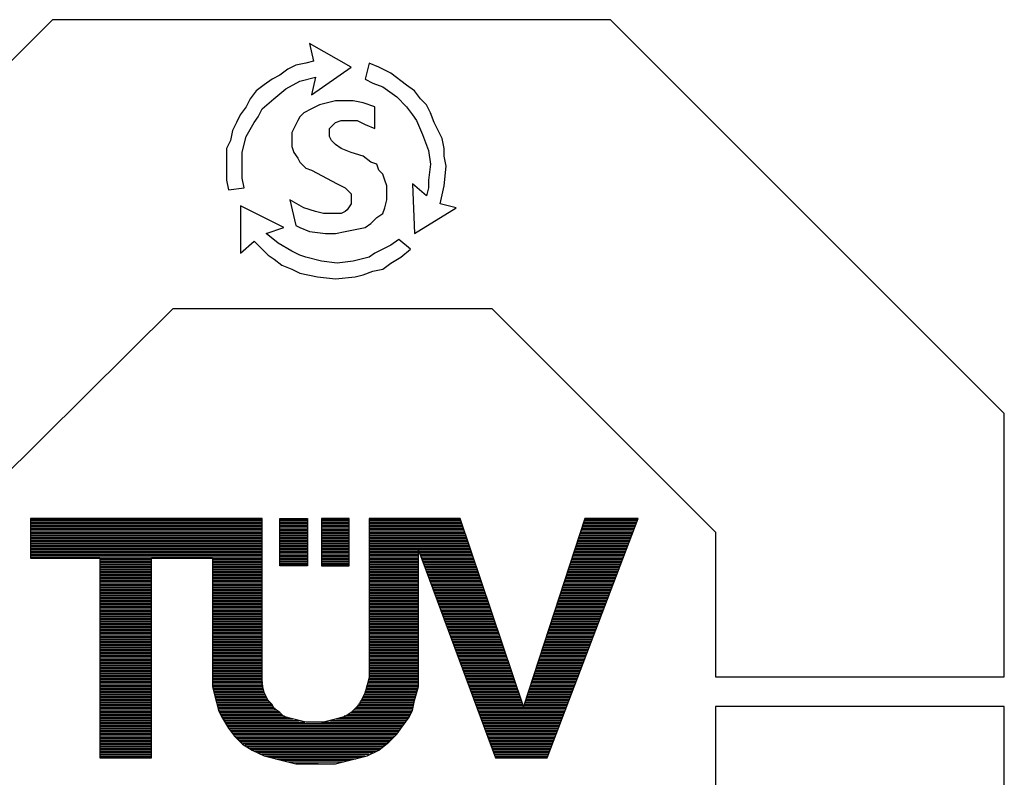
# Model space of a CAD drawing. Header units: millimetres. Extents: x 0 to 1076, y 0 to 742.
# Tile 78 of 127: x 211 to 256, y 653 to 688. Entities that reach past the tile are written whole.
import ezdxf

# ---------------------------------------------------------------- set-up
doc = ezdxf.new("R2010")
doc.units = ezdxf.units.MM
doc.header["$LTSCALE"] = 0.454724
doc.layers.add('NoLayerName_001', color=7, linetype='Continuous')

# ---------------------------------------------------------------- blocks, each defined once
blk = doc.blocks.new('*X90')
at = {"color": 7, "linetype": 'Continuous', "lineweight": 25}
for p, q in [((0, 0.852), (0.515, 0.852)), ((0, 0.824), (0.515, 0.824)), ((0, 0.795), (0.515, 0.795)), ((0, 0.767), (0.515, 0.767)), ((0, 0.739), (0.515, 0.739)), ((0, 0.71), (0.515, 0.71)), ((0, 0.682), (0.515, 0.682)), ((0, 0.653), (0.515, 0.653)), ((0, 0.625), (0.515, 0.625)), ((0, 0.597), (0.515, 0.597)), ((0, 0.568), (0.515, 0.568)), ((0, 0.54), (0.515, 0.54)), ((0, 0.511), (0.515, 0.511)), ((0, 0.483), (0.515, 0.483)), ((0, 0.455), (0.515, 0.455)), ((0, 0.426), (0.515, 0.426)), ((0, 0.398), (0.515, 0.398)), ((0, 0.369), (0.515, 0.369)), ((0, 0.341), (0.515, 0.341)), ((0, 0.313), (0.515, 0.313)), ((0, 0.284), (0.515, 0.284)), ((0, 0.256), (0.515, 0.256)), ((0, 0.227), (0.515, 0.227)), ((0, 0.199), (0.515, 0.199)), ((0, 0.17), (0.515, 0.17)), ((0, 0.142), (0.515, 0.142)), ((0, 0.114), (0.515, 0.114)), ((0, 0.085), (0.515, 0.085)), ((0, 0.057), (0.515, 0.057)), ((0, 0.028), (0.515, 0.028)), ((0, 0), (0.515, 0))]:
    blk.add_line(p, q, dxfattribs=at)
blk = doc.blocks.new('*X91')
at = {"color": 7, "linetype": 'Continuous', "lineweight": 25}
for p, q in [((0, 0.852), (0.515, 0.852)), ((0, 0.824), (0.515, 0.824)), ((0, 0.795), (0.515, 0.795)), ((0, 0.767), (0.515, 0.767)), ((0, 0.739), (0.515, 0.739)), ((0, 0.71), (0.515, 0.71)), ((0, 0.682), (0.515, 0.682)), ((0, 0.653), (0.515, 0.653)), ((0, 0.625), (0.515, 0.625)), ((0, 0.597), (0.515, 0.597)), ((0, 0.568), (0.515, 0.568)), ((0, 0.54), (0.515, 0.54)), ((0, 0.511), (0.515, 0.511)), ((0, 0.483), (0.515, 0.483)), ((0, 0.455), (0.515, 0.455)), ((0, 0.426), (0.515, 0.426)), ((0, 0.398), (0.515, 0.398)), ((0, 0.369), (0.515, 0.369)), ((0, 0.341), (0.515, 0.341)), ((0, 0.313), (0.515, 0.313)), ((0, 0.284), (0.515, 0.284)), ((0, 0.256), (0.515, 0.256)), ((0, 0.227), (0.515, 0.227)), ((0, 0.199), (0.515, 0.199)), ((0, 0.17), (0.515, 0.17)), ((0, 0.142), (0.515, 0.142)), ((0, 0.114), (0.515, 0.114)), ((0, 0.085), (0.515, 0.085)), ((0, 0.057), (0.515, 0.057)), ((0, 0.028), (0.515, 0.028)), ((0, 0), (0.515, 0))]:
    blk.add_line(p, q, dxfattribs=at)
blk = doc.blocks.new('*X92')
at = {"color": 7, "linetype": 'Continuous', "lineweight": 25}
for p, q in [((0, 0.114), (4.301, 0.114)), ((0, 0.085), (4.301, 0.085)), ((0, 0.057), (4.301, 0.057)), ((0, 0.028), (4.301, 0.028)), ((6.287, 0.114), (7.979, 0.114)), ((6.287, 0.085), (7.989, 0.085)), ((6.287, 0.057), (7.999, 0.057)), ((6.287, 0.028), (8.008, 0.028)), ((10.265, 0.028), (11.253, 0.028)), ((10.274, 0.057), (11.264, 0.057)), ((10.283, 0.085), (11.274, 0.085)), ((10.293, 0.114), (11.285, 0.114)), ((10.256, 0), (11.242, 0))]:
    blk.add_line(p, q, dxfattribs=at)
blk = doc.blocks.new('*X93')
at = {"color": 7, "linetype": 'Continuous', "lineweight": 25}
for p, q in [((0, 1.165), (4.301, 1.165)), ((0, 1.136), (4.301, 1.136)), ((0, 1.108), (4.301, 1.108)), ((6.287, 1.165), (8.018, 1.165)), ((6.287, 1.136), (8.027, 1.136)), ((6.287, 1.108), (8.037, 1.108)), ((10.237, 1.108), (11.22, 1.108)), ((10.246, 1.136), (11.231, 1.136)), ((0, 1.08), (4.301, 1.08)), ((0, 1.051), (4.301, 1.051)), ((0, 1.023), (4.301, 1.023)), ((0, 0.994), (4.301, 0.994)), ((0, 0.966), (4.301, 0.966)), ((0, 0.937), (4.301, 0.937)), ((6.287, 1.08), (8.046, 1.08)), ((6.287, 1.051), (8.056, 1.051)), ((6.287, 1.023), (8.066, 1.023)), ((6.287, 0.994), (8.075, 0.994)), ((6.287, 0.966), (8.085, 0.966)), ((6.287, 0.937), (8.094, 0.937)), ((10.181, 0.937), (11.156, 0.937)), ((10.191, 0.966), (11.166, 0.966)), ((10.2, 0.994), (11.177, 0.994)), ((10.209, 1.023), (11.188, 1.023)), ((10.219, 1.051), (11.199, 1.051)), ((10.228, 1.08), (11.21, 1.08)), ((0, 0.909), (4.301, 0.909)), ((0, 0.881), (4.301, 0.881)), ((0, 0.852), (4.301, 0.852)), ((0, 0.824), (4.301, 0.824)), ((0, 0.795), (4.301, 0.795)), ((0, 0.767), (4.301, 0.767)), ((0, 0.739), (4.301, 0.739)), ((6.287, 0.909), (8.104, 0.909)), ((6.287, 0.881), (8.113, 0.881)), ((6.287, 0.852), (8.123, 0.852)), ((6.287, 0.824), (8.132, 0.824)), ((6.287, 0.795), (8.142, 0.795)), ((6.287, 0.767), (8.152, 0.767)), ((6.287, 0.739), (8.161, 0.739)), ((10.117, 0.739), (11.08, 0.739)), ((10.126, 0.767), (11.091, 0.767)), ((10.135, 0.795), (11.102, 0.795)), ((10.144, 0.824), (11.112, 0.824)), ((10.154, 0.852), (11.123, 0.852)), ((10.163, 0.881), (11.134, 0.881)), ((10.172, 0.909), (11.145, 0.909)), ((0, 0.71), (4.301, 0.71)), ((0, 0.682), (4.301, 0.682)), ((0, 0.653), (4.301, 0.653)), ((0, 0.625), (4.301, 0.625)), ((0, 0.597), (4.301, 0.597)), ((0, 0.568), (4.301, 0.568)), ((6.287, 0.71), (8.171, 0.71)), ((6.287, 0.682), (7.206, 0.682)), ((6.287, 0.653), (7.206, 0.653)), ((6.287, 0.625), (7.206, 0.625)), ((6.287, 0.597), (7.206, 0.597)), ((6.287, 0.568), (7.206, 0.568)), ((7.211, 0.682), (8.18, 0.682)), ((7.221, 0.653), (8.19, 0.653)), ((7.232, 0.625), (8.199, 0.625)), ((7.242, 0.597), (8.209, 0.597)), ((7.253, 0.568), (8.219, 0.568)), ((10.061, 0.568), (11.015, 0.568)), ((10.07, 0.597), (11.026, 0.597)), ((10.079, 0.625), (11.037, 0.625)), ((10.089, 0.653), (11.048, 0.653)), ((10.098, 0.682), (11.058, 0.682)), ((10.107, 0.71), (11.069, 0.71)), ((1.287, 0.54), (2.243, 0.54)), ((1.287, 0.511), (2.243, 0.511)), ((1.287, 0.483), (2.243, 0.483)), ((1.287, 0.455), (2.243, 0.455)), ((1.287, 0.426), (2.243, 0.426)), ((1.287, 0.398), (2.243, 0.398)), ((1.287, 0.369), (2.243, 0.369)), ((3.382, 0.54), (4.301, 0.54)), ((3.382, 0.511), (4.301, 0.511)), ((3.382, 0.483), (4.301, 0.483)), ((3.382, 0.455), (4.301, 0.455)), ((3.382, 0.426), (4.301, 0.426)), ((3.382, 0.398), (4.301, 0.398)), ((3.382, 0.369), (4.301, 0.369)), ((6.287, 0.54), (7.206, 0.54)), ((6.287, 0.511), (7.206, 0.511)), ((6.287, 0.483), (7.206, 0.483)), ((6.287, 0.455), (7.206, 0.455)), ((6.287, 0.426), (7.206, 0.426)), ((6.287, 0.398), (7.206, 0.398)), ((6.287, 0.369), (7.206, 0.369)), ((7.263, 0.54), (8.228, 0.54)), ((7.274, 0.511), (8.238, 0.511)), ((7.284, 0.483), (8.247, 0.483)), ((7.295, 0.455), (8.257, 0.455)), ((7.306, 0.426), (8.266, 0.426)), ((7.316, 0.398), (8.276, 0.398)), ((7.327, 0.369), (8.286, 0.369)), ((9.996, 0.369), (10.94, 0.369)), ((10.005, 0.398), (10.95, 0.398)), ((10.015, 0.426), (10.961, 0.426)), ((10.024, 0.455), (10.972, 0.455)), ((10.033, 0.483), (10.983, 0.483)), ((10.042, 0.511), (10.994, 0.511)), ((10.052, 0.54), (11.004, 0.54)), ((1.287, 0.341), (2.243, 0.341)), ((1.287, 0.312), (2.243, 0.312)), ((1.287, 0.284), (2.243, 0.284)), ((1.287, 0.256), (2.243, 0.256)), ((1.287, 0.227), (2.243, 0.227)), ((1.287, 0.199), (2.243, 0.199)), ((3.382, 0.341), (4.301, 0.341)), ((3.382, 0.312), (4.301, 0.312)), ((3.382, 0.284), (4.301, 0.284)), ((3.382, 0.256), (4.301, 0.256)), ((3.382, 0.227), (4.301, 0.227)), ((3.382, 0.199), (4.301, 0.199)), ((6.287, 0.341), (7.206, 0.341)), ((6.287, 0.312), (7.206, 0.312)), ((6.287, 0.284), (7.206, 0.284)), ((6.287, 0.256), (7.206, 0.256)), ((6.287, 0.227), (7.206, 0.227)), ((6.287, 0.199), (7.206, 0.199)), ((7.337, 0.341), (8.295, 0.341)), ((7.348, 0.312), (8.305, 0.312)), ((7.358, 0.284), (8.314, 0.284)), ((7.369, 0.256), (8.324, 0.256)), ((7.379, 0.227), (8.333, 0.227)), ((7.39, 0.199), (8.343, 0.199)), ((9.94, 0.199), (10.875, 0.199)), ((9.95, 0.227), (10.886, 0.227)), ((9.959, 0.256), (10.896, 0.256)), ((9.968, 0.284), (10.907, 0.284)), ((9.978, 0.312), (10.918, 0.312)), ((9.987, 0.341), (10.929, 0.341)), ((1.287, 0.17), (2.243, 0.17)), ((1.287, 0.142), (2.243, 0.142)), ((1.287, 0.114), (2.243, 0.114)), ((1.287, 0.085), (2.243, 0.085)), ((1.287, 0.057), (2.243, 0.057)), ((1.287, 0.028), (2.243, 0.028)), ((3.382, 0.17), (4.301, 0.17)), ((3.382, 0.142), (4.301, 0.142)), ((3.382, 0.114), (4.301, 0.114)), ((3.382, 0.085), (4.301, 0.085)), ((3.382, 0.057), (4.301, 0.057)), ((3.382, 0.028), (4.301, 0.028)), ((6.287, 0.17), (7.206, 0.17)), ((6.287, 0.142), (7.206, 0.142)), ((6.287, 0.114), (7.206, 0.114)), ((6.287, 0.085), (7.206, 0.085)), ((6.287, 0.057), (7.206, 0.057)), ((6.287, 0.028), (7.206, 0.028)), ((7.401, 0.17), (8.353, 0.17)), ((7.411, 0.142), (8.362, 0.142)), ((7.422, 0.114), (8.372, 0.114)), ((7.432, 0.085), (8.381, 0.085)), ((7.443, 0.057), (8.391, 0.057)), ((7.453, 0.028), (8.4, 0.028)), ((9.885, 0.028), (10.81, 0.028)), ((9.894, 0.057), (10.821, 0.057)), ((9.903, 0.085), (10.832, 0.085)), ((9.913, 0.114), (10.842, 0.114)), ((9.922, 0.142), (10.853, 0.142)), ((9.931, 0.17), (10.864, 0.17)), ((6.287, 0), (7.206, 0)), ((7.464, 0), (8.41, 0)), ((9.876, 0), (10.799, 0))]:
    blk.add_line(p, q, dxfattribs=at)
blk = doc.blocks.new('*X94')
at = {"color": 7, "linetype": 'Continuous', "lineweight": 25}
for p, q in [((0, 0.966), (0.956, 0.966)), ((0, 0.937), (0.956, 0.937)), ((2.096, 0.966), (3.015, 0.966)), ((2.096, 0.937), (3.015, 0.937)), ((5, 0.937), (5.919, 0.937)), ((6.188, 0.937), (7.133, 0.937)), ((8.58, 0.937), (9.502, 0.937)), ((0, 0.909), (0.956, 0.909)), ((0, 0.881), (0.956, 0.881)), ((0, 0.852), (0.956, 0.852)), ((0, 0.824), (0.956, 0.824)), ((0, 0.795), (0.956, 0.795)), ((0, 0.767), (0.956, 0.767)), ((0, 0.739), (0.956, 0.739)), ((2.096, 0.909), (3.015, 0.909)), ((2.096, 0.881), (3.015, 0.881)), ((2.096, 0.852), (3.015, 0.852)), ((2.096, 0.824), (3.015, 0.824)), ((2.096, 0.795), (3.015, 0.795)), ((2.096, 0.767), (3.015, 0.767)), ((2.096, 0.739), (3.015, 0.739)), ((5, 0.909), (5.919, 0.909)), ((5, 0.881), (5.919, 0.881)), ((5, 0.852), (5.919, 0.852)), ((5, 0.824), (5.919, 0.824)), ((5, 0.795), (5.919, 0.795)), ((5, 0.767), (5.919, 0.767)), ((5, 0.739), (5.919, 0.739)), ((6.198, 0.909), (7.142, 0.909)), ((6.209, 0.881), (7.152, 0.881)), ((6.219, 0.852), (7.162, 0.852)), ((6.23, 0.824), (7.171, 0.824)), ((6.24, 0.795), (7.181, 0.795)), ((6.251, 0.767), (7.19, 0.767)), ((6.261, 0.739), (7.2, 0.739)), ((8.515, 0.739), (9.426, 0.739)), ((8.524, 0.767), (9.437, 0.767)), ((8.533, 0.795), (9.448, 0.795)), ((8.542, 0.824), (9.458, 0.824)), ((8.552, 0.852), (9.469, 0.852)), ((8.561, 0.881), (9.48, 0.881)), ((8.57, 0.909), (9.491, 0.909)), ((0, 0.71), (0.956, 0.71)), ((0, 0.682), (0.956, 0.682)), ((0, 0.653), (0.956, 0.653)), ((0, 0.625), (0.956, 0.625)), ((0, 0.597), (0.956, 0.597)), ((0, 0.568), (0.956, 0.568)), ((2.096, 0.71), (3.015, 0.71)), ((2.096, 0.682), (3.015, 0.682)), ((2.096, 0.653), (3.015, 0.653)), ((2.096, 0.625), (3.015, 0.625)), ((2.096, 0.597), (3.015, 0.597)), ((2.096, 0.568), (3.015, 0.568)), ((5, 0.71), (5.919, 0.71)), ((5, 0.682), (5.919, 0.682)), ((5, 0.653), (5.919, 0.653)), ((5, 0.625), (5.919, 0.625)), ((5, 0.597), (5.919, 0.597)), ((5, 0.568), (5.919, 0.568)), ((6.272, 0.71), (7.209, 0.71)), ((6.283, 0.682), (7.219, 0.682)), ((6.293, 0.653), (7.229, 0.653)), ((6.304, 0.625), (7.238, 0.625)), ((6.314, 0.597), (7.248, 0.597)), ((6.325, 0.568), (7.257, 0.568)), ((8.459, 0.568), (9.361, 0.568)), ((8.468, 0.597), (9.372, 0.597)), ((8.478, 0.625), (9.383, 0.625)), ((8.487, 0.653), (9.394, 0.653)), ((8.496, 0.682), (9.404, 0.682)), ((8.505, 0.71), (9.415, 0.71)), ((0, 0.54), (0.956, 0.54)), ((0, 0.511), (0.956, 0.511)), ((0, 0.483), (0.956, 0.483)), ((0, 0.455), (0.956, 0.455)), ((0, 0.426), (0.956, 0.426)), ((0, 0.398), (0.956, 0.398)), ((0, 0.369), (0.956, 0.369)), ((2.096, 0.54), (3.015, 0.54)), ((2.096, 0.511), (3.015, 0.511)), ((2.096, 0.483), (3.015, 0.483)), ((2.096, 0.455), (3.015, 0.455)), ((2.096, 0.426), (3.015, 0.426)), ((2.096, 0.398), (3.015, 0.398)), ((2.096, 0.369), (3.015, 0.369)), ((5, 0.54), (5.919, 0.54)), ((5, 0.511), (5.919, 0.511)), ((5, 0.483), (5.919, 0.483)), ((5, 0.455), (5.919, 0.455)), ((5, 0.426), (5.919, 0.426)), ((5, 0.398), (5.919, 0.398)), ((5, 0.369), (5.919, 0.369)), ((6.335, 0.54), (7.267, 0.54)), ((6.346, 0.511), (7.276, 0.511)), ((6.356, 0.483), (7.286, 0.483)), ((6.367, 0.455), (7.295, 0.455)), ((6.378, 0.426), (7.305, 0.426)), ((6.388, 0.398), (7.315, 0.398)), ((6.399, 0.369), (7.324, 0.369)), ((8.394, 0.369), (9.286, 0.369)), ((8.403, 0.398), (9.296, 0.398)), ((8.413, 0.426), (9.307, 0.426)), ((8.422, 0.455), (9.318, 0.455)), ((8.431, 0.483), (9.329, 0.483)), ((8.44, 0.511), (9.34, 0.511)), ((8.45, 0.54), (9.35, 0.54)), ((0, 0.341), (0.956, 0.341)), ((0, 0.312), (0.956, 0.312)), ((0, 0.284), (0.956, 0.284)), ((0, 0.256), (0.956, 0.256)), ((0, 0.227), (0.956, 0.227)), ((0, 0.199), (0.956, 0.199)), ((2.096, 0.341), (3.015, 0.341)), ((2.096, 0.312), (3.015, 0.312)), ((2.096, 0.284), (3.015, 0.284)), ((2.096, 0.256), (3.015, 0.256)), ((2.096, 0.227), (3.015, 0.227)), ((2.096, 0.199), (3.015, 0.199)), ((5, 0.341), (5.919, 0.341)), ((5, 0.312), (5.919, 0.312)), ((5, 0.284), (5.919, 0.284)), ((5, 0.256), (5.919, 0.256)), ((5, 0.227), (5.919, 0.227)), ((5, 0.199), (5.919, 0.199)), ((6.409, 0.341), (7.334, 0.341)), ((6.42, 0.312), (7.343, 0.312)), ((6.43, 0.284), (7.353, 0.284)), ((6.441, 0.256), (7.362, 0.256)), ((6.451, 0.227), (7.372, 0.227)), ((6.462, 0.199), (7.382, 0.199)), ((8.338, 0.199), (9.221, 0.199)), ((8.348, 0.227), (9.232, 0.227)), ((8.357, 0.256), (9.242, 0.256)), ((8.366, 0.284), (9.253, 0.284)), ((8.376, 0.312), (9.264, 0.312)), ((8.385, 0.341), (9.275, 0.341)), ((0, 0.17), (0.956, 0.17)), ((0, 0.142), (0.956, 0.142)), ((0, 0.114), (0.956, 0.114)), ((0, 0.085), (0.956, 0.085)), ((0, 0.057), (0.956, 0.057)), ((0, 0.028), (0.956, 0.028)), ((2.096, 0.17), (3.015, 0.17)), ((2.096, 0.142), (3.015, 0.142)), ((2.096, 0.114), (3.015, 0.114)), ((2.096, 0.085), (3.015, 0.085)), ((2.096, 0.057), (3.015, 0.057)), ((2.096, 0.028), (3.015, 0.028)), ((5, 0.17), (5.919, 0.17)), ((5, 0.142), (5.919, 0.142)), ((5, 0.114), (5.919, 0.114)), ((5, 0.085), (5.919, 0.085)), ((5, 0.057), (5.919, 0.057)), ((5, 0.028), (5.919, 0.028)), ((6.473, 0.17), (7.391, 0.17)), ((6.483, 0.142), (7.401, 0.142)), ((6.494, 0.114), (7.41, 0.114)), ((6.504, 0.085), (7.42, 0.085)), ((6.515, 0.057), (7.429, 0.057)), ((6.525, 0.028), (7.439, 0.028)), ((8.283, 0.028), (9.156, 0.028)), ((8.292, 0.057), (9.167, 0.057)), ((8.301, 0.085), (9.178, 0.085)), ((8.311, 0.114), (9.188, 0.114)), ((8.32, 0.142), (9.199, 0.142)), ((8.329, 0.17), (9.21, 0.17)), ((8.274, 0), (9.145, 0))]:
    blk.add_line(p, q, dxfattribs=at)
blk = doc.blocks.new('*X95')
at = {"color": 7, "linetype": 'Continuous', "lineweight": 25}
for p, q in [((0, 0.937), (0.956, 0.937)), ((2.096, 0.937), (3.015, 0.937)), ((5, 0.937), (5.919, 0.937)), ((6.536, 0.937), (7.449, 0.937)), ((0, 0.909), (0.956, 0.909)), ((0, 0.881), (0.956, 0.881)), ((0, 0.852), (0.956, 0.852)), ((0, 0.824), (0.956, 0.824)), ((0, 0.795), (0.956, 0.795)), ((0, 0.767), (0.956, 0.767)), ((0, 0.739), (0.956, 0.739)), ((2.096, 0.909), (3.015, 0.909)), ((2.096, 0.881), (3.015, 0.881)), ((2.096, 0.852), (3.015, 0.852)), ((2.096, 0.824), (3.015, 0.824)), ((2.096, 0.795), (3.015, 0.795)), ((2.096, 0.767), (3.015, 0.767)), ((2.096, 0.739), (3.015, 0.739)), ((5, 0.909), (5.919, 0.909)), ((5, 0.881), (5.919, 0.881)), ((5, 0.852), (5.919, 0.852)), ((5, 0.824), (5.919, 0.824)), ((5, 0.795), (5.919, 0.795)), ((5, 0.767), (5.919, 0.767)), ((5, 0.739), (5.919, 0.739)), ((6.546, 0.909), (7.458, 0.909)), ((6.557, 0.881), (7.468, 0.881)), ((6.567, 0.852), (7.477, 0.852)), ((6.578, 0.824), (7.487, 0.824)), ((6.589, 0.795), (7.496, 0.795)), ((6.599, 0.767), (7.506, 0.767)), ((6.61, 0.739), (7.516, 0.739)), ((8.209, 0.739), (9.07, 0.739)), ((8.218, 0.767), (9.08, 0.767)), ((8.227, 0.795), (9.091, 0.795)), ((8.237, 0.824), (9.102, 0.824)), ((8.246, 0.852), (9.113, 0.852)), ((8.255, 0.881), (9.124, 0.881)), ((8.264, 0.909), (9.134, 0.909)), ((0, 0.71), (0.956, 0.71)), ((0, 0.682), (0.956, 0.682)), ((0, 0.653), (0.956, 0.653)), ((0, 0.625), (0.956, 0.625)), ((0, 0.597), (0.956, 0.597)), ((0, 0.568), (0.956, 0.568)), ((2.096, 0.71), (3.015, 0.71)), ((2.096, 0.682), (3.015, 0.682)), ((2.096, 0.653), (3.015, 0.653)), ((2.096, 0.625), (3.015, 0.625)), ((2.096, 0.597), (3.015, 0.597)), ((2.096, 0.568), (3.015, 0.568)), ((5, 0.71), (5.919, 0.71)), ((5, 0.682), (5.919, 0.682)), ((5, 0.653), (5.919, 0.653)), ((5, 0.625), (5.919, 0.625)), ((5, 0.597), (5.919, 0.597)), ((5, 0.568), (5.919, 0.568)), ((6.62, 0.71), (7.525, 0.71)), ((6.631, 0.682), (7.535, 0.682)), ((6.641, 0.653), (7.544, 0.653)), ((6.652, 0.625), (7.554, 0.625)), ((6.662, 0.597), (7.563, 0.597)), ((6.673, 0.568), (7.573, 0.568)), ((8.153, 0.568), (9.005, 0.568)), ((8.162, 0.597), (9.016, 0.597)), ((8.172, 0.625), (9.026, 0.625)), ((8.181, 0.653), (9.037, 0.653)), ((8.19, 0.682), (9.048, 0.682)), ((8.199, 0.71), (9.059, 0.71)), ((0, 0.54), (0.956, 0.54)), ((0, 0.511), (0.956, 0.511)), ((0, 0.483), (0.956, 0.483)), ((0, 0.455), (0.956, 0.455)), ((0, 0.426), (0.956, 0.426)), ((0, 0.398), (0.956, 0.398)), ((0, 0.369), (0.956, 0.369)), ((2.096, 0.54), (3.015, 0.54)), ((2.096, 0.511), (3.015, 0.511)), ((2.096, 0.483), (3.015, 0.483)), ((2.096, 0.455), (3.015, 0.455)), ((2.096, 0.426), (3.015, 0.426)), ((2.096, 0.398), (3.015, 0.398)), ((2.096, 0.369), (3.015, 0.369)), ((5, 0.54), (5.919, 0.54)), ((5, 0.511), (5.919, 0.511)), ((5, 0.483), (5.919, 0.483)), ((5, 0.455), (5.919, 0.455)), ((5, 0.426), (5.919, 0.426)), ((5, 0.398), (5.919, 0.398)), ((5, 0.369), (5.919, 0.369)), ((6.684, 0.54), (7.583, 0.54)), ((6.694, 0.511), (7.592, 0.511)), ((6.705, 0.483), (7.602, 0.483)), ((6.715, 0.455), (7.611, 0.455)), ((6.726, 0.426), (7.621, 0.426)), ((6.736, 0.398), (7.63, 0.398)), ((6.747, 0.369), (7.64, 0.369)), ((8.088, 0.369), (8.929, 0.369)), ((8.097, 0.398), (8.94, 0.398)), ((8.107, 0.426), (8.951, 0.426)), ((8.116, 0.455), (8.962, 0.455)), ((8.125, 0.483), (8.972, 0.483)), ((8.135, 0.511), (8.983, 0.511)), ((8.144, 0.54), (8.994, 0.54)), ((0, 0.341), (0.956, 0.341)), ((0, 0.312), (0.956, 0.312)), ((0, 0.284), (0.956, 0.284)), ((0, 0.256), (0.956, 0.256)), ((0, 0.227), (0.956, 0.227)), ((0, 0.199), (0.956, 0.199)), ((2.096, 0.341), (3.015, 0.341)), ((2.096, 0.312), (3.015, 0.312)), ((2.096, 0.284), (3.015, 0.284)), ((2.096, 0.256), (3.015, 0.256)), ((2.096, 0.227), (3.017, 0.227)), ((2.096, 0.199), (3.02, 0.199)), ((4.988, 0.199), (5.919, 0.199)), ((4.996, 0.227), (5.919, 0.227)), ((5, 0.341), (5.919, 0.341)), ((5, 0.312), (5.919, 0.312)), ((5, 0.284), (5.919, 0.284)), ((5, 0.256), (5.919, 0.256)), ((6.757, 0.341), (7.65, 0.341)), ((6.768, 0.312), (7.659, 0.312)), ((6.779, 0.284), (7.669, 0.284)), ((6.789, 0.256), (7.678, 0.256)), ((6.8, 0.227), (7.688, 0.227)), ((6.81, 0.199), (7.697, 0.199)), ((8.033, 0.199), (8.864, 0.199)), ((8.042, 0.227), (8.875, 0.227)), ((8.051, 0.256), (8.886, 0.256)), ((8.06, 0.284), (8.897, 0.284)), ((8.07, 0.312), (8.908, 0.312)), ((8.079, 0.341), (8.918, 0.341)), ((0, 0.17), (0.956, 0.17)), ((0, 0.142), (0.956, 0.142)), ((0, 0.114), (0.956, 0.114)), ((0, 0.085), (0.956, 0.085)), ((0, 0.057), (0.956, 0.057)), ((0, 0.028), (0.956, 0.028)), ((2.096, 0.17), (3.023, 0.17)), ((2.096, 0.142), (3.026, 0.142)), ((2.096, 0.114), (3.029, 0.114)), ((2.096, 0.085), (3.033, 0.085)), ((2.097, 0.057), (3.036, 0.057)), ((2.104, 0.028), (3.039, 0.028)), ((4.946, 0.028), (5.91, 0.028)), ((4.953, 0.057), (5.918, 0.057)), ((4.96, 0.085), (5.919, 0.085)), ((4.967, 0.114), (5.919, 0.114)), ((4.974, 0.142), (5.919, 0.142)), ((4.981, 0.17), (5.919, 0.17)), ((6.821, 0.17), (7.707, 0.17)), ((6.831, 0.142), (7.717, 0.142)), ((6.842, 0.114), (7.726, 0.114)), ((6.852, 0.085), (7.736, 0.085)), ((6.863, 0.057), (7.745, 0.057)), ((6.873, 0.028), (7.755, 0.028)), ((7.977, 0.028), (8.8, 0.028)), ((7.986, 0.057), (8.81, 0.057)), ((7.995, 0.085), (8.821, 0.085)), ((8.005, 0.114), (8.832, 0.114)), ((8.014, 0.142), (8.843, 0.142)), ((8.023, 0.17), (8.854, 0.17)), ((2.111, 0), (3.042, 0)), ((4.936, 0), (5.902, 0)), ((6.884, 0), (7.764, 0)), ((7.968, 0), (8.789, 0))]:
    blk.add_line(p, q, dxfattribs=at)
blk = doc.blocks.new('*X96')
at = {"color": 7, "linetype": 'Continuous', "lineweight": 25}
for p, q in [((0, 1.364), (0.956, 1.364)), ((0, 1.335), (0.956, 1.335)), ((0, 1.307), (0.956, 1.307)), ((2.118, 1.335), (3.048, 1.335)), ((2.125, 1.307), (3.06, 1.307)), ((4.913, 1.307), (5.885, 1.307)), ((4.925, 1.335), (5.894, 1.335)), ((6.895, 1.335), (7.774, 1.335)), ((6.905, 1.307), (7.784, 1.307)), ((7.949, 1.307), (8.767, 1.307)), ((7.958, 1.335), (8.778, 1.335)), ((0, 1.278), (0.956, 1.278)), ((0, 1.25), (0.956, 1.25)), ((0, 1.222), (0.956, 1.222)), ((0, 1.193), (0.956, 1.193)), ((0, 1.165), (0.956, 1.165)), ((0, 1.136), (0.956, 1.136)), ((0, 1.108), (0.956, 1.108)), ((2.132, 1.278), (3.073, 1.278)), ((2.139, 1.25), (3.085, 1.25)), ((2.146, 1.222), (3.099, 1.222)), ((2.153, 1.193), (3.119, 1.193)), ((2.161, 1.165), (3.14, 1.165)), ((2.168, 1.136), (3.16, 1.136)), ((2.175, 1.108), (3.181, 1.108)), ((4.806, 1.108), (5.835, 1.108)), ((4.825, 1.136), (5.84, 1.136)), ((4.844, 1.165), (5.846, 1.165)), ((4.862, 1.193), (5.853, 1.193)), ((4.879, 1.222), (5.861, 1.222)), ((4.891, 1.25), (5.869, 1.25)), ((4.902, 1.278), (5.877, 1.278)), ((6.916, 1.278), (7.793, 1.278)), ((6.926, 1.25), (7.803, 1.25)), ((6.937, 1.222), (7.812, 1.222)), ((6.947, 1.193), (7.822, 1.193)), ((6.958, 1.165), (7.831, 1.165)), ((6.968, 1.136), (7.841, 1.136)), ((6.979, 1.108), (7.851, 1.108)), ((7.884, 1.108), (8.692, 1.108)), ((7.894, 1.136), (8.702, 1.136)), ((7.903, 1.165), (8.713, 1.165)), ((7.912, 1.193), (8.724, 1.193)), ((7.921, 1.222), (8.735, 1.222)), ((7.931, 1.25), (8.746, 1.25)), ((7.94, 1.278), (8.756, 1.278)), ((0, 1.08), (0.956, 1.08)), ((0, 1.051), (0.956, 1.051)), ((0, 1.023), (0.956, 1.023)), ((0, 0.994), (0.956, 0.994)), ((0, 0.966), (0.956, 0.966)), ((0, 0.938), (0.956, 0.938)), ((2.182, 1.08), (3.201, 1.08)), ((2.189, 1.051), (3.225, 1.051)), ((2.197, 1.023), (3.257, 1.023)), ((2.21, 0.994), (3.289, 0.994)), ((2.223, 0.966), (3.321, 0.966)), ((2.236, 0.938), (3.352, 0.938)), ((4.646, 0.938), (5.775, 0.938)), ((4.679, 0.966), (5.788, 0.966)), ((4.711, 0.994), (5.802, 0.994)), ((4.743, 1.023), (5.816, 1.023)), ((4.768, 1.051), (5.823, 1.051)), ((4.787, 1.08), (5.829, 1.08)), ((6.99, 1.08), (7.86, 1.08)), ((7, 1.051), (8.67, 1.051)), ((7.011, 1.023), (8.659, 1.023)), ((7.021, 0.994), (8.648, 0.994)), ((7.032, 0.966), (8.638, 0.966)), ((7.042, 0.938), (8.627, 0.938)), ((7.875, 1.08), (8.681, 1.08)), ((0, 0.909), (0.956, 0.909)), ((0, 0.881), (0.956, 0.881)), ((0, 0.852), (0.956, 0.852)), ((0, 0.824), (0.956, 0.824)), ((0, 0.795), (0.956, 0.795)), ((0, 0.767), (0.956, 0.767)), ((0, 0.739), (0.956, 0.739)), ((2.249, 0.909), (3.387, 0.909)), ((2.262, 0.881), (3.43, 0.881)), ((2.275, 0.852), (3.485, 0.852)), ((2.288, 0.824), (3.582, 0.824)), ((2.305, 0.795), (3.694, 0.795)), ((2.323, 0.767), (3.807, 0.767)), ((2.341, 0.739), (5.662, 0.739)), ((4.114, 0.767), (5.683, 0.767)), ((4.284, 0.795), (5.705, 0.795)), ((4.39, 0.824), (5.72, 0.824)), ((4.463, 0.852), (5.734, 0.852)), ((4.535, 0.881), (5.747, 0.881)), ((4.608, 0.909), (5.761, 0.909)), ((7.053, 0.909), (8.616, 0.909)), ((7.063, 0.881), (8.605, 0.881)), ((7.074, 0.852), (8.594, 0.852)), ((7.085, 0.824), (8.584, 0.824)), ((7.095, 0.795), (8.573, 0.795)), ((7.106, 0.767), (8.562, 0.767)), ((7.116, 0.739), (8.551, 0.739)), ((0, 0.71), (0.956, 0.71)), ((0, 0.682), (0.956, 0.682)), ((0, 0.653), (0.956, 0.653)), ((0, 0.625), (0.956, 0.625)), ((0, 0.597), (0.956, 0.597)), ((0, 0.568), (0.956, 0.568)), ((2.359, 0.71), (5.641, 0.71)), ((2.377, 0.682), (5.619, 0.682)), ((2.396, 0.653), (5.598, 0.653)), ((2.414, 0.625), (5.577, 0.625)), ((2.432, 0.597), (5.555, 0.597)), ((2.457, 0.568), (5.531, 0.568)), ((7.127, 0.71), (8.54, 0.71)), ((7.137, 0.682), (8.53, 0.682)), ((7.148, 0.653), (8.519, 0.653)), ((7.158, 0.625), (8.508, 0.625)), ((7.169, 0.597), (8.497, 0.597)), ((7.179, 0.568), (8.486, 0.568)), ((0, 0.54), (0.956, 0.54)), ((0, 0.511), (0.956, 0.511)), ((0, 0.483), (0.956, 0.483)), ((0, 0.455), (0.956, 0.455)), ((0, 0.426), (0.956, 0.426)), ((0, 0.398), (0.956, 0.398)), ((0, 0.369), (0.956, 0.369)), ((2.481, 0.54), (5.503, 0.54)), ((2.506, 0.511), (5.476, 0.511)), ((2.531, 0.483), (5.449, 0.483)), ((2.556, 0.455), (5.421, 0.455)), ((2.581, 0.426), (5.394, 0.426)), ((2.615, 0.398), (5.366, 0.398)), ((2.656, 0.369), (5.335, 0.369)), ((7.19, 0.54), (8.476, 0.54)), ((7.201, 0.511), (8.465, 0.511)), ((7.211, 0.483), (8.454, 0.483)), ((7.222, 0.455), (8.443, 0.455)), ((7.232, 0.426), (8.432, 0.426)), ((7.243, 0.398), (8.422, 0.398)), ((7.253, 0.369), (8.411, 0.369)), ((0, 0.341), (0.956, 0.341)), ((0, 0.313), (0.956, 0.313)), ((0, 0.284), (0.956, 0.284)), ((0, 0.256), (0.956, 0.256)), ((0, 0.227), (0.956, 0.227)), ((0, 0.199), (0.956, 0.199)), ((2.696, 0.341), (5.298, 0.341)), ((2.736, 0.313), (5.261, 0.313)), ((2.776, 0.284), (5.224, 0.284)), ((2.822, 0.256), (5.188, 0.256)), ((2.882, 0.227), (5.137, 0.227)), ((2.943, 0.199), (5.068, 0.199)), ((7.264, 0.341), (8.4, 0.341)), ((7.274, 0.313), (8.389, 0.313)), ((7.285, 0.284), (8.378, 0.284)), ((7.296, 0.256), (8.368, 0.256)), ((7.306, 0.227), (8.357, 0.227)), ((7.317, 0.199), (8.346, 0.199)), ((0, 0.17), (0.956, 0.17)), ((0, 0.142), (0.956, 0.142)), ((0, 0.114), (0.956, 0.114)), ((3.003, 0.17), (4.999, 0.17)), ((3.064, 0.142), (4.93, 0.142)), ((3.149, 0.114), (4.862, 0.114)), ((3.262, 0.085), (4.752, 0.085)), ((3.376, 0.057), (4.639, 0.057)), ((3.499, 0.028), (4.525, 0.028)), ((3.632, 0), (4.053, 0)), ((7.327, 0.17), (8.335, 0.17)), ((7.338, 0.142), (8.324, 0.142)), ((7.348, 0.114), (8.314, 0.114))]:
    blk.add_line(p, q, dxfattribs=at)
blk = doc.blocks.new('ETC_0045')
at = {"color": 7, "linetype": 'Continuous', "lineweight": 25}
for p, q in [((1.103, 0.404), (1.14, 0.368)), ((1.14, 0.368), (1.14, 0.294)), ((0.257, 0.11), (0, 0.257)), ((1.14, 0.184), (1.066, 0.074)), ((1.14, 0.294), (1.14, 0.184)), ((0.478, 0.037), (0.257, 0.11)), ((0.625, 0), (0.478, 0.037)), ((1.029, 0.037), (0.956, 0)), ((1.066, 0.074), (1.029, 0.037)), ((0.772, 0), (0.625, 0)), ((0.882, 0), (0.772, 0)), ((0.956, 0), (0.882, 0))]:
    blk.add_line(p, q, dxfattribs=at)
blk = doc.blocks.new('ETC_0046')
at = {"color": 7, "linetype": 'Continuous', "lineweight": 25}
for p, q in [((0.551, 2.39), (0.404, 2.316)), ((0.699, 2.426), (0.551, 2.39)), ((0.846, 2.463), (0.699, 2.426)), ((0.956, 2.463), (0.846, 2.463)), ((1.176, 2.463), (0.956, 2.463)), ((1.36, 2.426), (1.176, 2.463)), ((1.581, 2.353), (1.36, 2.426)), ((0.257, 2.243), (0.184, 2.169)), ((0.404, 2.316), (0.257, 2.243)), ((1.581, 1.949), (1.581, 2.353)), ((0.147, 2.096), (0.074, 1.949)), ((0.184, 2.169), (0.147, 2.096)), ((0.772, 1.985), (0.846, 2.059)), ((0.846, 2.059), (0.956, 2.096)), ((0.956, 2.096), (1.066, 2.096)), ((1.066, 2.096), (1.25, 2.096)), ((1.25, 2.096), (1.397, 2.022)), ((1.397, 2.022), (1.581, 1.949)), ((0.074, 1.949), (0.037, 1.875)), ((0.037, 1.875), (0.037, 1.801)), ((0.735, 1.949), (0.772, 1.985)), ((0.735, 1.875), (0.735, 1.949)), ((0.735, 1.801), (0.735, 1.875)), ((0.037, 1.801), (0.037, 1.618)), ((0.772, 1.728), (0.735, 1.801)), ((0.846, 1.654), (0.772, 1.728)), ((0.956, 1.581), (0.846, 1.654)), ((0.037, 1.618), (0.074, 1.507)), ((0.074, 1.507), (0.147, 1.397)), ((1.14, 1.507), (0.956, 1.581)), ((1.36, 1.434), (1.14, 1.507)), ((0.147, 1.397), (0.184, 1.324)), ((0.184, 1.324), (0.257, 1.25)), ((1.507, 1.324), (1.36, 1.434)), ((1.618, 1.287), (1.507, 1.324)), ((1.654, 1.176), (1.618, 1.287)), ((0.257, 1.25), (0.294, 1.213)), ((0.294, 1.213), (0.404, 1.176)), ((0.404, 1.176), (0.882, 0.919)), ((1.728, 1.103), (1.654, 1.176)), ((1.765, 0.993), (1.728, 1.103)), ((0.882, 0.919), (1.029, 0.846)), ((1.801, 0.882), (1.765, 0.993)), ((1.029, 0.846), (1.066, 0.809)), ((1.066, 0.809), (1.103, 0.772)), ((1.801, 0.735), (1.801, 0.882)), ((1.801, 0.625), (1.801, 0.735)), ((0, 0.625), (0.11, 0.147)), ((1.765, 0.478), (1.801, 0.625)), ((1.618, 0.294), (1.728, 0.368)), ((1.728, 0.368), (1.765, 0.478)), ((1.397, 0.11), (1.507, 0.184)), ((1.507, 0.184), (1.618, 0.294)), ((0.11, 0.147), (0.184, 0.11)), ((0.184, 0.11), (0.368, 0.037)), ((0.368, 0.037), (0.662, 0)), ((0.846, 0), (1.029, 0.037)), ((1.029, 0.037), (1.213, 0.074)), ((1.213, 0.074), (1.397, 0.11)), ((0.662, 0), (0.846, 0))]:
    blk.add_line(p, q, dxfattribs=at)
blk = doc.blocks.new('ETC_0047')
at = {"color": 7, "linetype": 'Continuous', "lineweight": 25}
for p, q in [((2.316, 2.279), (1.544, 2.721)), ((1.544, 2.721), (1.618, 2.39)), ((1.618, 2.39), (1.471, 2.353)), ((1.14, 2.243), (0.993, 2.132)), ((1.287, 2.316), (1.14, 2.243)), ((1.471, 2.353), (1.287, 2.316)), ((1.581, 1.765), (2.316, 2.279)), ((0.846, 2.059), (0.699, 1.949)), ((0.993, 2.132), (0.846, 2.059)), ((1.103, 1.875), (1.36, 2.022)), ((1.36, 2.022), (1.654, 2.096)), ((1.654, 2.096), (1.581, 1.765)), ((0.551, 1.838), (0.441, 1.691)), ((0.699, 1.949), (0.551, 1.838)), ((0.882, 1.691), (1.103, 1.875)), ((0.441, 1.691), (0.368, 1.544)), ((0.662, 1.507), (0.882, 1.691)), ((0.368, 1.544), (0.257, 1.397)), ((0.588, 1.36), (0.662, 1.507)), ((0.257, 1.397), (0.184, 1.25)), ((0.515, 1.25), (0.588, 1.36)), ((0.11, 1.103), (0.074, 0.919)), ((0.184, 1.25), (0.11, 1.103)), ((0.368, 0.993), (0.515, 1.25)), ((0.074, 0.919), (0, 0.772)), ((0.294, 0.699), (0.368, 0.993)), ((0, 0.772), (0, 0.404)), ((0.294, 0.404), (0.294, 0.699)), ((0, 0.404), (0, 0.184)), ((0.294, 0.221), (0.294, 0.404)), ((0, 0.184), (0.037, 0)), ((0.331, 0.037), (0.294, 0.221)), ((0.037, 0), (0.331, 0.037))]:
    blk.add_line(p, q, dxfattribs=at)
blk = doc.blocks.new('ETC_0048')
at = {"color": 7, "linetype": 'Continuous', "lineweight": 25}
for p, q in [((0.074, 3.162), (0, 2.868)), ((0.257, 3.088), (0.074, 3.162)), ((0.478, 2.978), (0.257, 3.088)), ((0.772, 2.757), (0.478, 2.978)), ((0, 2.868), (0.147, 2.794)), ((0.147, 2.794), (0.331, 2.721)), ((0.919, 2.647), (0.772, 2.757)), ((0.331, 2.721), (0.588, 2.537)), ((1.029, 2.5), (0.919, 2.647)), ((0.588, 2.537), (0.772, 2.353)), ((1.14, 2.39), (1.029, 2.5)), ((1.213, 2.243), (1.14, 2.39)), ((0.772, 2.353), (0.882, 2.206)), ((0.882, 2.206), (0.956, 2.096)), ((1.287, 2.059), (1.213, 2.243)), ((0.956, 2.096), (1.066, 1.838)), ((1.36, 1.912), (1.287, 2.059)), ((1.066, 1.838), (1.176, 1.544)), ((1.434, 1.765), (1.36, 1.912)), ((1.471, 1.581), (1.434, 1.765)), ((1.176, 1.544), (1.213, 1.287)), ((1.471, 1.434), (1.471, 1.581)), ((1.213, 1.287), (1.176, 0.993)), ((1.507, 1.25), (1.471, 1.434)), ((1.471, 0.882), (1.507, 1.25)), ((1.14, 0.699), (0.882, 0.919)), ((0.882, 0.919), (0.919, 0)), ((1.176, 0.993), (1.176, 0.846)), ((1.176, 0.846), (1.14, 0.699)), ((1.397, 0.551), (1.471, 0.882)), ((1.691, 0.478), (1.397, 0.551)), ((0.919, 0), (1.691, 0.478))]:
    blk.add_line(p, q, dxfattribs=at)
blk = doc.blocks.new('ETC_0049')
at = {"color": 7, "linetype": 'Continuous', "lineweight": 25}
for p, q in [((0.809, 0.956), (0, 1.36)), ((0, 1.36), (0, 0.478)), ((0.478, 0.846), (0.809, 0.956)), ((0.699, 0.662), (0.478, 0.846)), ((2.941, 0.735), (2.794, 0.625)), ((3.162, 0.551), (2.941, 0.735)), ((0, 0.478), (0.257, 0.699)), ((0.257, 0.699), (0.368, 0.588)), ((0.368, 0.588), (0.515, 0.441)), ((0.956, 0.515), (0.699, 0.662)), ((2.647, 0.551), (2.5, 0.478)), ((2.794, 0.625), (2.647, 0.551)), ((2.978, 0.404), (3.162, 0.551)), ((0.515, 0.441), (0.625, 0.368)), ((0.625, 0.368), (0.772, 0.257)), ((1.103, 0.441), (0.956, 0.515)), ((1.213, 0.404), (1.103, 0.441)), ((1.507, 0.331), (1.213, 0.404)), ((2.243, 0.368), (2.096, 0.331)), ((2.39, 0.404), (2.243, 0.368)), ((2.5, 0.478), (2.39, 0.404)), ((2.794, 0.294), (2.978, 0.404)), ((0.772, 0.257), (0.956, 0.184)), ((0.956, 0.184), (1.103, 0.11)), ((1.801, 0.294), (1.507, 0.331)), ((2.096, 0.331), (1.801, 0.294)), ((2.463, 0.147), (2.647, 0.184)), ((2.647, 0.184), (2.794, 0.294)), ((1.103, 0.11), (1.434, 0.037)), ((1.434, 0.037), (1.765, 0)), ((1.765, 0), (2.132, 0.037)), ((2.132, 0.037), (2.279, 0.074)), ((2.279, 0.074), (2.463, 0.147))]:
    blk.add_line(p, q, dxfattribs=at)
blk = doc.blocks.new('ETC_0051')
at = {"color": 7, "linetype": 'Continuous', "lineweight": 25}
for p, q in [((2.794, 0), (4.485, 4.449)), ((4.485, 4.449), (3.493, 4.449)), ((0.404, 1.581), (0.404, 3.86)), ((0.404, 3.86), (1.838, 0)), ((0.404, 1.507), (0.404, 1.581)), ((0.404, 1.324), (0.404, 1.507)), ((0.331, 1.066), (0.404, 1.324)), ((0.294, 0.882), (0.331, 1.066)), ((0.11, 0.588), (0.221, 0.735)), ((0.221, 0.735), (0.294, 0.882)), ((0, 0.441), (0.11, 0.588)), ((1.838, 0), (2.794, 0))]:
    blk.add_line(p, q, dxfattribs=at)
blk = doc.blocks.new('ETC_0052')
at = {"color": 7, "linetype": 'Continuous', "lineweight": 25}
for p, q in [((4.301, 4.559), (0, 4.559)), ((0, 4.559), (0, 3.824)), ((4.301, 1.618), (4.301, 4.559)), ((7.978, 4.559), (6.287, 4.559)), ((6.287, 4.559), (6.287, 1.618)), ((9.154, 1.066), (7.978, 4.559)), ((10.294, 4.559), (9.154, 1.066)), ((0, 3.824), (1.287, 3.824)), ((1.287, 3.824), (1.287, 0.11)), ((2.243, 0.11), (2.243, 3.824)), ((2.243, 3.824), (3.382, 3.824)), ((3.382, 3.824), (3.382, 1.691)), ((3.382, 1.691), (3.382, 1.618)), ((3.382, 1.618), (3.382, 1.434)), ((4.301, 1.471), (4.301, 1.618)), ((4.338, 1.324), (4.301, 1.471)), ((6.25, 1.471), (6.213, 1.324)), ((6.287, 1.618), (6.25, 1.471)), ((3.382, 1.434), (3.456, 1.14)), ((4.412, 1.176), (4.338, 1.324)), ((6.213, 1.324), (6.14, 1.176)), ((3.456, 1.14), (3.493, 0.993)), ((4.485, 1.103), (4.412, 1.176)), ((4.522, 1.029), (4.485, 1.103)), ((6.103, 1.103), (6.029, 1.029)), ((6.14, 1.176), (6.103, 1.103)), ((3.493, 0.993), (3.566, 0.846)), ((4.632, 0.956), (4.522, 1.029)), ((4.706, 0.882), (4.632, 0.956)), ((5.956, 0.956), (5.846, 0.882)), ((6.029, 1.029), (5.956, 0.956)), ((3.566, 0.846), (3.676, 0.662)), ((4.816, 0.846), (4.706, 0.882)), ((4.963, 0.809), (4.816, 0.846)), ((5.11, 0.772), (4.963, 0.809)), ((5.294, 0.772), (5.11, 0.772)), ((5.441, 0.772), (5.294, 0.772)), ((5.588, 0.809), (5.441, 0.772)), ((5.735, 0.846), (5.588, 0.809)), ((5.846, 0.882), (5.735, 0.846)), ((3.676, 0.662), (3.787, 0.515)), ((6.654, 0.404), (6.801, 0.551)), ((3.787, 0.515), (3.934, 0.368)), ((3.934, 0.368), (4.118, 0.257)), ((6.471, 0.257), (6.654, 0.404)), ((4.118, 0.257), (4.338, 0.147)), ((6.25, 0.147), (6.471, 0.257)), ((1.287, 0.11), (2.243, 0.11)), ((4.338, 0.147), (4.485, 0.11)), ((4.485, 0.11), (4.632, 0.074)), ((4.632, 0.074), (4.779, 0.037)), ((4.779, 0.037), (4.926, 0)), ((4.926, 0), (5.257, 0)), ((5.257, 0), (5.294, 0)), ((5.294, 0), (5.662, 0)), ((5.662, 0), (5.809, 0.037)), ((5.809, 0.037), (5.956, 0.074)), ((5.956, 0.074), (6.25, 0.147))]:
    blk.add_line(p, q, dxfattribs=at)
blk = doc.blocks.new('ETC_0053')
at = {"color": 7, "linetype": 'Continuous', "lineweight": 25}
for p, q in [((0.515, 0.882), (0, 0.882)), ((0, 0.882), (0, 0)), ((0.515, 0), (0.515, 0.882)), ((0, 0), (0.515, 0))]:
    blk.add_line(p, q, dxfattribs=at)
blk = doc.blocks.new('ETC_0054')
at = {"color": 7, "linetype": 'Continuous', "lineweight": 25}
for p, q in [((0, 0), (0, 0.882)), ((0, 0.882), (0.515, 0.882)), ((0.515, 0.882), (0.515, 0)), ((0.515, 0), (0, 0))]:
    blk.add_line(p, q, dxfattribs=at)
blk = doc.blocks.new('ETC_0055')
at = {"color": 7, "linetype": 'Continuous', "lineweight": 25}
for p, q in [((19.632, 12.243), (19.632, 9.559)), ((25, 12.243), (19.632, 12.243)), ((25, 7.316), (25, 12.243))]:
    blk.add_line(p, q, dxfattribs=at)
blk = doc.blocks.new('ETC_0056')
at = {"color": 7, "linetype": 'Continuous', "lineweight": 25}
for p, q in [((7.316, 12.206), (0, 4.89)), ((17.684, 12.206), (7.316, 12.206)), ((25, 4.89), (17.684, 12.206)), ((5.368, 2.684), (9.559, 6.838)), ((9.559, 6.838), (15.478, 6.838)), ((15.478, 6.838), (19.632, 2.684)), ((25, 0), (25, 4.89)), ((19.632, 2.684), (19.632, 0)), ((19.632, 0), (25, 0))]:
    blk.add_line(p, q, dxfattribs=at)
blk = doc.blocks.new('JZB_0005')
for name, p in [('ETC_0056', (0, 12.794)), ('ETC_0047', (10.551, 21.838)), ('ETC_0048', (13.125, 21.029)), ('ETC_0046', (11.728, 21.029)), ('ETC_0045', (11.728, 21.397)), ('ETC_0049', (10.809, 20.184)), ('ETC_0052', (6.912, 11.176)), ('*X92', (6.912, 15.617)), ('ETC_0054', (11.544, 14.853)), ('*X91', (11.544, 14.879)), ('ETC_0053', (12.316, 14.853)), ('*X90', (12.316, 14.879)), ('ETC_0051', (13.713, 11.287)), ('*X93', (6.912, 14.453)), ('*X94', (8.199, 13.487)), ('*X95', (8.199, 12.549)), ('*X96', (8.199, 11.186)), ('ETC_0055', (0, 0))]:
    blk.add_blockref(name, p)

msp = doc.modelspace()

# ---------------------------------------------------------------- block references
at = {"layer": 'NoLayerName_001', "xscale": 2.5, "yscale": 2.5, "zscale": 2.5}
msp.add_blockref('JZB_0005', (193.75, 625.240402), dxfattribs=at)

doc.saveas('drawing.dxf')
